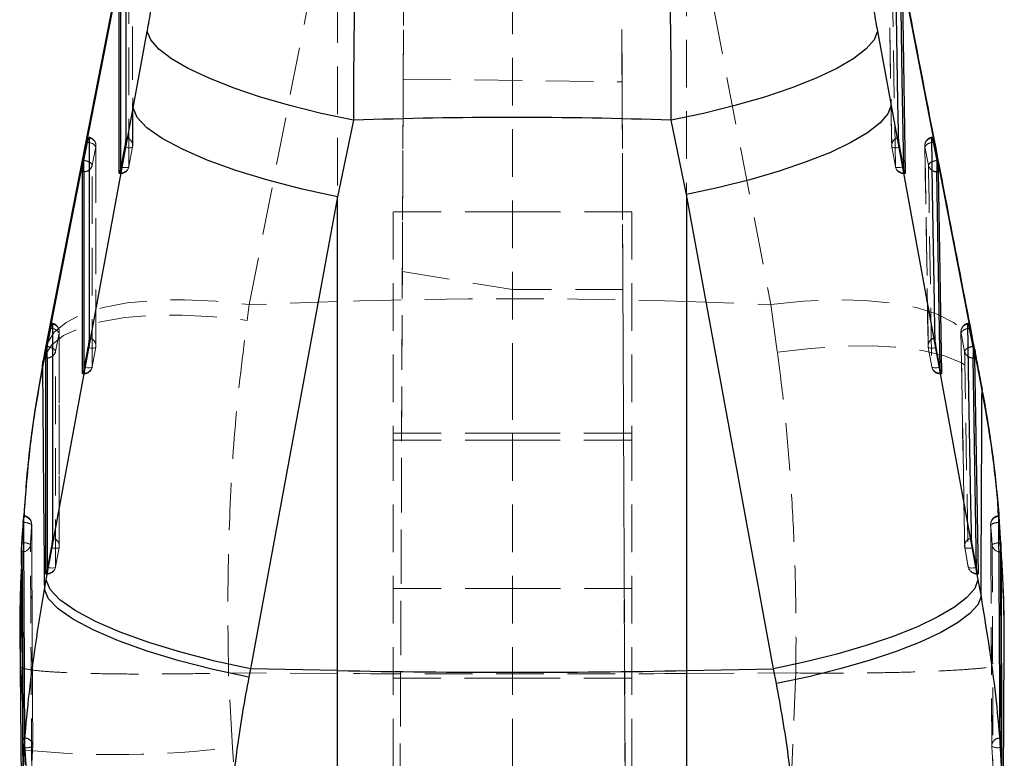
# Model space of a CAD drawing. Header units: millimetres. Extents: x 42 to 356, y 8 to 287.
# Tile 12 of 16: x 204 to 231, y 256 to 276. Entities that reach past the tile are written whole.
import ezdxf

# ---------------------------------------------------------------- set-up
doc = ezdxf.new("R2010")
doc.units = ezdxf.units.MM
doc.linetypes.add('HIDDEN', pattern=[1.905, 1.27, -0.635])

msp = doc.modelspace()

# ---------------------------------------------------------------- linework, layer by layer
at = {"color": 7, "linetype": 'HIDDEN', "lineweight": 18}
for p, q in [((210.499994, 268.437699), (212.861617, 280.508556)), ((212.861617, 280.508556), (212.861617, 268.517908)), ((222.176779, 280.116004), (224.427947, 268.441454)), ((222.176779, 268.517908), (222.176779, 280.116004)), ((214.337871, 211.640303), (214.63154, 278.927159)), ((217.534043, 278.835249), (217.534043, 266.6374)), ((220.730208, 211.645516), (220.437118, 278.799508)), ((207.387452, 272.68852), (207.385615, 277.652909)), ((227.578087, 277.649221), (227.657064, 272.684809)), ((214.61262, 274.456967), (214.590361, 269.32171)), ((214.61262, 274.456967), (220.455772, 274.386593)), ((220.455772, 274.386593), (220.479811, 268.840634)), ((206.407638, 267.344006), (206.406865, 272.684944)), ((228.541893, 272.681133), (228.630896, 267.340173)), ((206.306903, 272.158661), (206.403245, 272.647627)), ((207.383809, 272.651114), (207.287365, 272.125088)), ((207.287677, 272.121166), (207.384114, 272.647191)), ((227.659518, 272.647437), (227.755452, 272.121434)), ((227.755524, 272.124954), (227.659639, 272.650969)), ((228.544906, 272.647571), (228.639812, 272.158605)), ((207.028702, 271.934037), (207.062674, 271.934037)), ((207.062674, 271.953729), (207.038422, 271.953729)), ((207.062642, 272.050914), (207.062674, 271.953729)), ((207.062674, 272.051059), (207.062674, 271.934305)), ((227.980301, 271.953729), (227.978474, 272.06827)), ((227.980301, 272.058704), (227.980301, 271.934216)), ((228.01764, 271.953729), (227.980301, 271.953729)), ((227.980301, 271.934037), (228.014325, 271.934037)), ((214.346543, 270.914496), (214.346543, 265.006696)), ((217.534043, 270.914496), (214.346543, 270.914496)), ((220.721544, 270.914496), (217.534043, 270.914496)), ((220.721544, 270.914496), (220.721544, 265.006696)), ((214.337871, 211.45499), (214.590361, 269.32171)), ((214.590361, 269.32171), (217.534043, 268.840634)), ((220.479811, 268.840634), (217.534043, 268.840634)), ((220.479811, 268.840634), (220.730208, 211.453333)), ((212.861617, 268.517908), (210.499994, 268.437699)), ((212.861617, 268.517908), (212.861617, 258.591829)), ((222.176779, 268.517908), (224.427947, 268.441454)), ((222.176779, 258.591829), (222.176779, 268.517908)), ((210.44029, 268.018403), (210.499994, 268.437699)), ((224.427947, 268.441454), (224.605246, 267.168925)), ((205.427922, 261.999515), (205.42797, 267.717001)), ((229.506206, 267.7131), (229.604404, 261.995603)), ((205.327986, 267.19074), (205.424339, 267.679707)), ((229.509344, 267.679629), (229.604286, 267.190662)), ((206.403991, 267.306656), (206.30756, 266.78063)), ((206.307691, 266.776741), (206.404119, 267.302767)), ((228.729476, 266.780485), (228.633633, 267.306511)), ((228.633633, 267.303024), (228.729499, 266.776998)), ((206.082856, 266.706646), (206.082867, 266.609271)), ((206.082867, 266.706691), (206.082867, 266.589847)), ((217.534043, 266.6374), (217.534043, 265.006696)), ((228.954259, 266.609271), (228.952332, 266.724695)), ((228.954259, 266.714603), (228.954259, 266.589746)), ((206.048896, 266.589579), (206.082867, 266.589579)), ((206.082867, 266.609271), (206.058607, 266.609271)), ((228.991573, 266.609271), (228.954259, 266.609271)), ((228.954259, 266.589579), (228.988286, 266.589579)), ((230.068237, 266.190779), (230.050576, 266.279963)), ((217.534043, 265.006696), (214.346543, 265.006696)), ((214.346543, 265.006696), (214.346543, 212.009542)), ((217.534043, 264.822294), (214.346543, 264.822294)), ((217.534043, 265.006696), (217.534043, 240.644778)), ((217.534043, 265.006696), (220.721544, 265.006696)), ((217.534043, 264.822294), (220.721544, 264.822294)), ((220.721544, 265.006696), (220.721544, 212.009542)), ((230.516414, 262.693469), (230.510325, 262.802043)), ((230.583119, 261.887275), (230.566008, 262.169287)), ((204.428778, 261.83609), (204.428778, 262.084026)), ((205.424269, 261.962198), (205.327844, 261.436172)), ((205.32808, 261.432261), (205.424508, 261.958287)), ((229.607119, 261.958533), (229.70292, 261.432507)), ((229.703124, 261.436027), (229.607303, 261.962053)), ((230.305444, 261.731562), (230.329065, 256.662718)), ((229.92791, 261.264802), (229.925915, 261.38083)), ((205.06918, 261.245121), (205.10315, 261.245121)), ((205.10315, 261.264802), (205.078884, 261.264802)), ((205.103153, 261.362311), (205.10315, 261.264802)), ((205.10315, 261.3623), (205.10315, 261.245378)), ((229.92791, 261.37038), (229.92791, 261.245289)), ((229.965208, 261.264802), (229.92791, 261.264802)), ((229.92791, 261.245121), (229.961941, 261.245121)), ((217.534043, 260.865108), (214.346543, 260.865108)), ((220.721544, 260.865108), (217.534043, 260.865108)), ((204.39682, 259.738725), (204.393859, 259.343597)), ((230.654893, 259.351917), (230.657543, 259.551267)), ((204.393859, 259.343597), (204.389632, 258.779288)), ((204.389632, 258.779288), (204.511629, 256.548076)), ((209.94428, 258.606816), (209.947382, 258.60685)), ((210.048803, 256.620881), (209.94428, 258.606816)), ((212.861617, 258.591829), (209.947382, 258.60685)), ((212.861617, 258.591829), (212.861617, 220.14723)), ((222.176779, 258.591829), (225.099341, 258.606889)), ((222.176779, 219.788043), (222.176779, 258.591829)), ((225.100781, 258.606889), (224.98621, 256.061495)), ((225.099341, 258.606889), (225.100781, 258.606889)), ((214.346543, 258.465112), (217.534043, 258.465112)), ((217.534043, 258.465112), (220.721544, 258.465112)), ((204.515901, 256.151153), (204.511629, 256.548076))]:
    msp.add_line(p, q, dxfattribs=at)
at = {"color": 7, "linetype": 'Continuous', "lineweight": 25}
for p, q in [((207.400347, 279.147022), (205.038811, 267.07707)), ((229.891925, 267.082859), (227.641048, 278.754525)), ((207.024893, 271.953729), (207.023243, 276.955177)), ((227.937803, 276.955177), (228.01764, 271.953729)), ((207.400682, 273.689833), (207.777588, 275.731922)), ((227.276538, 275.735431), (227.639944, 273.755167)), ((227.639944, 273.755167), (229.961784, 261.093364)), ((205.075058, 261.089553), (207.400682, 273.689833)), ((213.286959, 273.358558), (212.861617, 271.317442)), ((222.176779, 271.378764), (221.766753, 273.357999)), ((206.085022, 272.284132), (206.181363, 272.773088)), ((228.765486, 272.772853), (228.860387, 272.283897)), ((207.170344, 272.634708), (207.073898, 272.108693)), ((227.970695, 272.108961), (227.874799, 272.634987)), ((206.082204, 272.269603), (206.085022, 272.284132)), ((206.082204, 271.987267), (206.082204, 272.269603)), ((228.860387, 272.283897), (228.864618, 272.261624)), ((228.864618, 272.261624), (228.864618, 271.987267)), ((206.045094, 266.609271), (206.044462, 271.987267)), ((206.044462, 271.987267), (206.082204, 271.987267)), ((207.025182, 271.944307), (207.024893, 271.953729)), ((207.073898, 272.108693), (207.062674, 272.051059)), ((227.980301, 272.058704), (227.970695, 272.108961)), ((228.01764, 271.953729), (228.015874, 271.934864)), ((228.864618, 271.987267), (228.901821, 271.987267)), ((228.901821, 271.987267), (228.991573, 266.609271)), ((222.176779, 271.378764), (222.176779, 258.671022)), ((224.498304, 258.717122), (222.176779, 271.378764)), ((212.861617, 271.317442), (210.536094, 258.717206)), ((212.861617, 258.671022), (212.861617, 271.317442)), ((205.106119, 267.316212), (205.202471, 267.805178)), ((229.729872, 267.804932), (229.824809, 267.315977)), ((205.054207, 267.248788), (204.99258, 266.934556)), ((205.103287, 267.301616), (205.106119, 267.316212)), ((205.103287, 267.019347), (205.103287, 267.301616)), ((206.190502, 267.290261), (206.094068, 266.764235)), ((228.944728, 266.764515), (228.848877, 267.290541)), ((229.824809, 267.315977), (229.829088, 267.293446)), ((229.829088, 267.293446), (229.829088, 267.019347)), ((205.038811, 267.07707), (204.979108, 266.770639)), ((205.065381, 261.264802), (205.065542, 267.019347)), ((205.065542, 267.019347), (205.103287, 267.019347)), ((229.829088, 267.019347), (229.866303, 267.019347)), ((229.866303, 267.019347), (229.965208, 261.264802)), ((230.069212, 266.153005), (229.891925, 267.082859)), ((206.094068, 266.764235), (206.082867, 266.706691)), ((228.954259, 266.714603), (228.944728, 266.764515)), ((206.045382, 266.599816), (206.045094, 266.609271)), ((230.059588, 266.281639), (230.069212, 266.153005)), ((204.458186, 262.621564), (204.425609, 262.084026)), ((204.461485, 262.667351), (204.458186, 262.621564)), ((204.458186, 262.621564), (204.461485, 262.621564)), ((204.461485, 262.621564), (204.461485, 262.667351)), ((230.53158, 262.621564), (230.52878, 262.653884)), ((230.52878, 262.653884), (230.52878, 262.621564)), ((230.52878, 262.621564), (230.53158, 262.621564)), ((230.572499, 262.084026), (230.53158, 262.621564)), ((204.428778, 262.084026), (204.425609, 262.084026)), ((205.210763, 261.945803), (205.114336, 261.419777)), ((229.918428, 261.420068), (229.822602, 261.946083)), ((230.569597, 262.084026), (230.569597, 261.83609)), ((230.572499, 262.084026), (230.569597, 262.084026)), ((204.417037, 261.83609), (204.428778, 261.83609)), ((230.569597, 261.83609), (230.584435, 261.83609)), ((205.114336, 261.419777), (205.10315, 261.3623)), ((229.92791, 261.37038), (229.918428, 261.420068)), ((205.065669, 261.255336), (205.065381, 261.264802)), ((229.965208, 261.264802), (229.963481, 261.245948)), ((205.028631, 260.837705), (205.075058, 261.089553)), ((229.961784, 261.093364), (230.043235, 260.648195)), ((204.3726, 259.738893), (204.423712, 253.739847)), ((230.63864, 253.802142), (230.659193, 259.314975)), ((210.536094, 258.717206), (210.489668, 258.495421)), ((212.861617, 258.671022), (210.536094, 258.717206)), ((212.861617, 247.832573), (212.861617, 258.671022)), ((222.176779, 258.671022), (224.498304, 258.717122)), ((222.176779, 258.671022), (222.176779, 247.832573)), ((224.579749, 258.325089), (224.498304, 258.717122))]:
    msp.add_line(p, q, dxfattribs=at)
at = {"color": 8, "linetype": 'Continuous', "lineweight": 25}
for p, q in [((206.181363, 272.773088), (206.22392, 272.764147)), ((228.727427, 272.765019), (228.765486, 272.772853)), ((207.038422, 271.953729), (207.024893, 271.953729)), ((205.244732, 267.796305), (205.202471, 267.805178)), ((229.729872, 267.804932), (229.691674, 267.797053)), ((229.876957, 267.239635), (229.891925, 267.082859)), ((204.979108, 266.770639), (204.991375, 266.929817)), ((206.058607, 266.609271), (206.045094, 266.609271)), ((204.461485, 262.621564), (204.479858, 262.6202)), ((230.508813, 262.619775), (230.52878, 262.621564)), ((204.409179, 261.388753), (204.39682, 259.738725)), ((205.078884, 261.264802), (205.065381, 261.264802))]:
    msp.add_line(p, q, dxfattribs=at)
at = {"color": 7, "linetype": 'Continuous', "lineweight": 25, "flags": 128}
for points in [[(207.415615, 279.32236), (207.126862, 277.84595), (205.054088, 267.252062)], [(207.201713, 277.857528), (207.201784, 277.671997), (207.202067, 276.929863), (207.203193, 273.96134), (207.203596, 272.893128)], [(227.840525, 272.893116), (227.837586, 273.078647), (227.825835, 273.82077), (227.778943, 276.789249), (227.762112, 277.85755)], [(213.286959, 273.358558), (212.42348, 273.541328), (211.588592, 273.749479), (210.800031, 273.978606), (210.07455, 274.223827), (209.427563, 274.479945), (208.872814, 274.741516), (208.422088, 275.002987), (208.084961, 275.258791), (207.868596, 275.503498), (207.777588, 275.731922)], [(227.276538, 275.735431), (227.190577, 275.506952), (226.978024, 275.261954), (226.643434, 275.00568), (226.193975, 274.743628), (225.639278, 274.48142), (224.99123, 274.224654), (224.263716, 273.978852), (223.472326, 273.749266), (222.634017, 273.540825), (221.766753, 273.357999)], [(227.639944, 273.755167), (227.555114, 273.526766), (227.344937, 273.282014), (227.01387, 273.026109), (226.568937, 272.76446), (226.019575, 272.502632), (225.377439, 272.246179), (224.656148, 272.000533), (223.871005, 271.770903), (223.038663, 271.562171), (222.176779, 271.378764)], [(212.861617, 271.317442), (211.909967, 271.522832), (210.996769, 271.758609), (210.145708, 272.018672), (209.378859, 272.296258), (208.716114, 272.584171), (208.174662, 272.874956), (207.768548, 273.161047), (207.508304, 273.435046), (207.400682, 273.689833)], [(206.222967, 272.889618), (206.222995, 272.704077), (206.223108, 271.961954), (206.223553, 268.99343), (206.223766, 267.54867)], [(228.81456, 267.548659), (228.811476, 267.734189), (228.799146, 268.476301), (228.74992, 271.444768), (228.726016, 272.889618)], [(205.244067, 267.921698), (205.244065, 267.736167), (205.244064, 266.994034), (205.244048, 264.02551), (205.244036, 262.204212)], [(229.788256, 262.204201), (229.785075, 262.389731), (229.772353, 263.131843), (229.721546, 266.100299), (229.690433, 267.921698)], [(210.536094, 258.717206), (209.584305, 258.922568), (208.670981, 259.158334), (207.81982, 259.41838), (207.052903, 259.695966), (206.390128, 259.983879), (205.848693, 260.274664), (205.442644, 260.560766), (205.182516, 260.834765), (205.075058, 261.089553)], [(229.961784, 261.093364), (229.877471, 260.864985), (229.667678, 260.620222), (229.336854, 260.364306), (228.892028, 260.102645), (228.342642, 259.840811), (227.700362, 259.584353), (226.978825, 259.338724), (226.193351, 259.109133), (225.360617, 258.900457), (224.498304, 258.717122)], [(210.489668, 258.495421), (209.538429, 258.699895), (208.625593, 258.933973), (207.774816, 259.191594), (207.008143, 259.466079), (206.345442, 259.750315), (205.803886, 260.036942), (205.397507, 260.318518), (205.136838, 260.587767), (205.028631, 260.837705)], [(230.043235, 260.648195), (229.95772, 260.427561), (229.747017, 260.190432), (229.415587, 259.941836), (228.970455, 259.687031), (228.421049, 259.431422), (227.779012, 259.180423), (227.057947, 258.939354), (226.273129, 258.713317), (225.441187, 258.507111), (224.579749, 258.325089)]]:
    msp.add_lwpolyline(points, dxfattribs=at)
at = {"color": 7, "linetype": 'HIDDEN', "lineweight": 18, "flags": 128}
for points in [[(207.382002, 277.615559), (207.382071, 277.430017), (207.382343, 276.687883), (207.383423, 273.719337), (207.383809, 272.651114)], [(227.659639, 272.650969), (227.65669, 272.836511), (227.6449, 273.578644), (227.597854, 276.547213), (227.580966, 277.615537)], [(207.287365, 272.125088), (207.287303, 272.31063), (207.287055, 273.052764), (207.286054, 276.02131), (207.285679, 277.126592)], [(227.67581, 277.12657), (227.678758, 276.941039), (227.690557, 276.198894), (227.737864, 273.230337), (227.755524, 272.124954)], [(206.403245, 272.647627), (206.403272, 272.462097), (206.403377, 271.719963), (206.403793, 268.751417), (206.403991, 267.306656)], [(207.383809, 272.651114), (207.381048, 272.641559), (207.369931, 272.633769), (207.350878, 272.628036), (207.324607, 272.624571), (207.292105, 272.62351), (207.254597, 272.624907), (207.213494, 272.628684), (207.170344, 272.634708)], [(227.659639, 272.650969), (227.662698, 272.641469), (227.674109, 272.633725), (227.693441, 272.628058), (227.719965, 272.62465), (227.752684, 272.623655), (227.790364, 272.625086), (227.831587, 272.628919), (227.874799, 272.634987)], [(228.633633, 267.306511), (228.630542, 267.492042), (228.618187, 268.234175), (228.568859, 271.202699), (228.544906, 272.647571)], [(206.30756, 266.78063), (206.307537, 266.966161), (206.307449, 267.708295), (206.307087, 270.676841), (206.306903, 272.158661)], [(228.639812, 272.158605), (228.642897, 271.973074), (228.655243, 271.230952), (228.70472, 268.262428), (228.729476, 266.780485)], [(207.287365, 272.125088), (207.284603, 272.115533), (207.273486, 272.107743), (207.254433, 272.10201), (207.228161, 272.098546), (207.195659, 272.097495), (207.15815, 272.098881), (207.117047, 272.102658), (207.073898, 272.108693)], [(227.970695, 272.108961), (227.927482, 272.102893), (227.886259, 272.099071), (227.848577, 272.097629), (227.815857, 272.098624), (227.789331, 272.102032), (227.769998, 272.10771), (227.758585, 272.115444), (227.755524, 272.124954)], [(205.054043, 267.251649), (205.099437, 267.404345), (205.291225, 267.702394), (205.609934, 267.964613), (206.048516, 268.185214), (206.597272, 268.359323), (207.244068, 268.483084), (207.974601, 268.553761), (208.772717, 268.569787), (209.620765, 268.530816), (210.499994, 268.437699)], [(224.427947, 268.441454), (225.30353, 268.532213), (226.148303, 268.569396), (226.943757, 268.552174), (227.672467, 268.480927), (228.318468, 268.357222), (228.867606, 268.183761), (229.307853, 267.964345), (229.62956, 267.703791), (229.825684, 267.407809), (229.876957, 267.239635)], [(204.991375, 266.929817), (205.036848, 267.082278), (205.226445, 267.364883), (205.543688, 267.612193), (205.981525, 267.818701), (206.530231, 267.979824), (207.17761, 268.091985), (207.90928, 268.152681), (208.708982, 268.160571), (209.558947, 268.115476), (210.44029, 268.018403)], [(205.424339, 267.679707), (205.424338, 267.494176), (205.424329, 266.752042), (205.424294, 263.783508), (205.424269, 261.962198)], [(229.607303, 261.962053), (229.604117, 262.147584), (229.591378, 262.889706), (229.540499, 265.858196), (229.509344, 267.679629)], [(205.327844, 261.436172), (205.327848, 261.621703), (205.327869, 262.363837), (205.327943, 265.332372), (205.327986, 267.19074)], [(206.403991, 267.306656), (206.401225, 267.297101), (206.390105, 267.289311), (206.371048, 267.283578), (206.344773, 267.280114), (206.312268, 267.279063), (206.274756, 267.280449), (206.233652, 267.284226), (206.190502, 267.290261)], [(224.605246, 267.168925), (225.487066, 267.271609), (226.337492, 267.327276), (227.137628, 267.334697), (227.869691, 267.293715), (228.517414, 267.205224), (229.066401, 267.071203), (229.504453, 266.894635), (229.821834, 266.679433), (230.011493, 266.430379), (230.059588, 266.281639)], [(228.633633, 267.306511), (228.636707, 267.297011), (228.648131, 267.289278), (228.667477, 267.2836), (228.694014, 267.280203), (228.726744, 267.279197), (228.764432, 267.280639), (228.805661, 267.284472), (228.848877, 267.290541)], [(229.604286, 267.190662), (229.607465, 267.005131), (229.620188, 266.263009), (229.671154, 263.294519), (229.703124, 261.436027)], [(206.30756, 266.78063), (206.304794, 266.771075), (206.293672, 266.763285), (206.274615, 266.757552), (206.248339, 266.754088), (206.215834, 266.753037), (206.178323, 266.754423), (206.137219, 266.7582), (206.094068, 266.764235)], [(228.944728, 266.764515), (228.901511, 266.758446), (228.860282, 266.754624), (228.822593, 266.753182), (228.789862, 266.754177), (228.763324, 266.757575), (228.743978, 266.763252), (228.732552, 266.770986), (228.729476, 266.780485)], [(205.210763, 261.945803), (205.253914, 261.939768), (205.295019, 261.935991), (205.332532, 261.934594), (205.36504, 261.935656), (205.391317, 261.939109), (205.410376, 261.944842), (205.4215, 261.952643), (205.424269, 261.962198)], [(229.822602, 261.946083), (229.779385, 261.940014), (229.738152, 261.936192), (229.700457, 261.93475), (229.667721, 261.935745), (229.641176, 261.939143), (229.621821, 261.94482), (229.610386, 261.952542), (229.607303, 261.962053)], [(205.114336, 261.419777), (205.157487, 261.413742), (205.198593, 261.409965), (205.236107, 261.408579), (205.268613, 261.40963), (205.294892, 261.413094), (205.313951, 261.418827), (205.325075, 261.426617), (205.327844, 261.436172)], [(229.703124, 261.436027), (229.706208, 261.426528), (229.717644, 261.418794), (229.736999, 261.413117), (229.763545, 261.409719), (229.796282, 261.408724), (229.833978, 261.410166), (229.87521, 261.413988), (229.918428, 261.420068)]]:
    msp.add_lwpolyline(points, dxfattribs=at)
at = {"color": 8, "linetype": 'Continuous', "lineweight": 25, "flags": 128}
for points in [[(207.060978, 276.955177), (207.061834, 274.443813), (207.062642, 272.050914)], [(227.978474, 272.06827), (227.94056, 274.444327), (227.90062, 276.955177)], [(206.082204, 271.987267), (206.082541, 269.287635), (206.082856, 266.706646)], [(228.952332, 266.724695), (228.909545, 269.288161), (228.864618, 271.987267)], [(205.103287, 267.019347), (205.103223, 264.131446), (205.103153, 261.362311)], [(229.925915, 261.38083), (229.878614, 264.131994), (229.829088, 267.019347)], [(230.512264, 262.078897), (230.525571, 262.080316), (230.569597, 262.084026)], [(204.483206, 261.842147), (204.471775, 261.839856), (204.428778, 261.83609)], [(230.514137, 261.842292), (230.527003, 261.839722), (230.569597, 261.83609)]]:
    msp.add_lwpolyline(points, dxfattribs=at)
at = {"color": 7, "linetype": 'HIDDEN', "lineweight": 18}
for centre, radius, start, end in [((206.178546, 272.684913), 0.228375, 0.0082573, 79.6589634), ((206.195071, 272.680689), 0.210784, 350.9759219, 82.3948616), ((206.201457, 272.533324), 0.231913, 29.5294687, 84.441766), ((207.175668, 272.684227), 0.210759, 350.9606758, 82.3850405), ((207.159119, 272.688437), 0.228375, 349.6103902, 0.0207827), ((227.884415, 272.688437), 0.228375, 180.9103937, 190.3309927), ((227.868615, 272.683497), 0.211493, 97.6324729, 188.8474247), ((228.769712, 272.684913), 0.228375, 100.3016142, 180.9488348), ((228.753961, 272.679928), 0.211544, 97.5909425, 188.7982587), ((228.746334, 272.535087), 0.230708, 94.7008632, 150.8195111), ((206.187574, 272.12106), 0.125113, 17.4896221, 72.4265251), ((206.104395, 272.201269), 0.206942, 305.7780155, 348.1181257), ((228.764805, 272.119206), 0.131055, 103.5682525, 162.5046907), ((228.843257, 272.20116), 0.207848, 191.8145302, 239.4959577), ((207.069855, 272.177302), 0.223689, 268.1602714, 346.5013561), ((207.062675, 272.162413), 0.228375, 270, 349.6105632), ((227.97238, 272.176482), 0.222894, 193.3663688, 272.03655), ((227.980301, 272.162413), 0.228375, 190.3304039, 270), ((217.519198, 131.200563), 137.396312, 88.05736508, 91.94263492), ((205.199641, 267.717), 0.228375, 359.9995104, 79.6563306), ((205.216165, 267.712769), 0.210783, 350.9755738, 82.3932953), ((205.222409, 267.565286), 0.232095, 29.5374335, 84.4807709), ((229.734147, 267.717), 0.228375, 100.3094894, 180.9790567), ((229.718415, 267.711995), 0.211562, 97.6004328, 188.799992), ((229.71065, 267.567321), 0.230515, 94.7219471, 150.8430174), ((206.195838, 267.339759), 0.210769, 350.9639451, 82.3856007), ((228.842652, 267.339002), 0.21153, 97.6316902, 188.8356911), ((205.202089, 267.146751), 0.133362, 19.2598094, 70.915532), ((205.124291, 267.234108), 0.208261, 305.8190086, 347.9809549), ((206.179299, 267.343977), 0.228375, 349.6117167, 0.0078928), ((228.858414, 267.343977), 0.228375, 180.9541359, 190.32648), ((229.735717, 267.144538), 0.139289, 105.2576469, 160.6622366), ((229.808749, 267.233919), 0.208989, 191.9456025, 240.2145104), ((206.090072, 266.832815), 0.223661, 268.153998, 346.5072859), ((206.082867, 266.817953), 0.228375, 270, 349.6118081), ((228.946305, 266.831991), 0.222862, 193.3624536, 272.0452722), ((228.954259, 266.817953), 0.228375, 190.326169, 270), ((204.461485, 262.576446), 0.228375, 0.2596797, 86.0766558), ((204.473708, 262.568934), 0.215708, 358.1954124, 88.6853724), ((230.528781, 262.576446), 0.228375, 94.9527975, 180.3551924), ((230.516441, 262.568972), 0.215476, 92.2291749, 182.7206255), ((204.499847, 262.285477), 0.335319, 55.5963199, 93.4175528), ((230.494854, 262.28365), 0.336415, 87.6218591, 125.1426513), ((205.216099, 261.995288), 0.210784, 350.968205, 82.383681), ((229.816349, 261.994522), 0.211553, 97.6312389, 188.8285063), ((204.462305, 261.696209), 0.389264, 60.0230668, 94.9408756), ((204.441075, 262.054799), 0.216785, 281.2066098, 354.3350644), ((205.199575, 261.999516), 0.228375, 349.6124524, 359.9991817), ((229.832088, 261.999516), 0.228375, 180.9837074, 190.3239759), ((230.513825, 261.751475), 0.327425, 90.2731227, 121.6980171), ((230.557029, 262.054652), 0.216648, 186.5182555, 258.5811925), ((205.11034, 261.488364), 0.223678, 268.1578864, 346.5066576), ((205.10315, 261.473492), 0.228375, 270, 349.6125065), ((229.919951, 261.487517), 0.222858, 193.3585335, 272.046445), ((229.927909, 261.473492), 0.228375, 190.3237919, 270), ((204.568874, 256.923648), 0.311728, 256.4375474, 298.8793372), ((204.503522, 256.655873), 0.215969, 358.6240228, 89.0635072), ((204.491504, 256.663565), 0.228375, 356.465546, 0.3244899), ((230.558297, 256.663565), 0.228375, 180.2145275, 183.7589276), ((230.546556, 256.655569), 0.216219, 91.2059101, 181.5574785), ((230.480204, 256.925786), 0.314108, 241.5190997, 283.7158992), ((206.954164, 281.382285), 24.954036, 264.3828185, 277.1237952)]:
    msp.add_arc(centre, radius, start, end, dxfattribs=at)
at = {"color": 8, "linetype": 'Continuous', "lineweight": 25}
for centre, radius, start, end in [((206.001962, 271.77131), 0.519505, 64.5323699, 80.79989), ((228.946081, 271.761016), 0.529857, 99.3073189, 113.5874662), ((206.083335, 272.229099), 0.241834, 269.7318998, 305.971029), ((228.862984, 272.22988), 0.242618, 238.9246536, 270.3857035), ((205.023, 266.803088), 0.519812, 64.6333487, 80.7988675), ((229.911332, 266.790521), 0.532532, 99.3504775, 113.4910371), ((205.104369, 267.261374), 0.24203, 269.7439766, 305.8656563), ((229.827504, 267.262217), 0.242875, 239.6907721, 270.3738586)]:
    msp.add_arc(centre, radius, start, end, dxfattribs=at)
at = {"color": 7, "linetype": 'Continuous', "lineweight": 25}
msp.add_arc((217.519198, 493.572952), 234.9481, 268.8641014, 271.1358986, dxfattribs=at)
msp.add_ellipse((217.519198, 248.896735), major_axis=(53.43975, 0), ratio=0.459188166, start_param=1.491229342, end_param=1.650075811, dxfattribs=at)
for points, knots in [([(213.568652, 282.193598), (213.54726, 281.976547), (213.506681, 281.564806), (213.452001, 280.70949), (213.401846, 279.709374), (213.358167, 278.554516), (213.322915, 277.286073), (213.298504, 275.993688), (213.284518, 274.665837), (213.286145, 273.79432), (213.286959, 273.358558)], [0, 0, 0, 0, 0.132849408, 0.252012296, 0.371175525, 0.506324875, 0.628859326, 0.751394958, 0.875696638, 1, 1, 1, 1]), ([(221.766753, 273.357999), (221.767761, 273.7299), (221.769975, 274.546877), (221.757778, 275.838218), (221.731081, 277.302919), (221.690998, 278.665416), (221.641765, 279.86667), (221.591549, 280.810387), (221.536482, 281.61309), (221.496642, 281.999879), (221.476722, 282.193274)], [0, 0, 0, 0, 0.106309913, 0.233537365, 0.360762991, 0.523361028, 0.642348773, 0.761337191, 0.880668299, 1, 1, 1, 1]), ([(229.876886, 267.240048), (229.666493, 268.330168), (228.915541, 272.221106), (228.166626, 276.112053), (227.627533, 278.912876)], [0, 0, 0, 0, 0.280169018, 1, 1, 1, 1]), ([(207.777588, 275.731922), (207.778493, 275.736833), (207.812743, 275.922617), (207.878717, 276.307691), (207.94737, 276.778445), (207.997159, 277.186282), (208.023213, 277.468438), (208.026117, 277.598866), (208.027159, 277.645656)], [0, 0, 0, 0, 0.006657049, 0.251811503, 0.497183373, 0.63198472, 0.867979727, 1, 1, 1, 1]), ([(227.01963, 277.648986), (227.023579, 277.560408), (227.027547, 277.471418), (227.051211, 277.221729), (227.080262, 276.970777), (227.146645, 276.499909), (227.212905, 276.088113), (227.261962, 275.816218), (227.276538, 275.735431)], [0, 0, 0, 0, 0.235155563, 0.236248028, 0.472331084, 0.635245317, 0.891621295, 1, 1, 1, 1]), ([(206.181363, 272.773088), (206.185005, 272.7909), (206.19322, 272.831076), (206.20533, 272.879864), (206.211583, 272.895971), (206.214709, 272.904024)], [0, 0, 0, 0, 0.2848093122, 0.6424131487, 1, 1, 1, 1]), ([(206.219106, 272.906874), (206.219797, 272.907592), (206.22258, 272.910482), (206.222801, 272.898572), (206.222967, 272.889618)], [0, 0, 0, 0, 0.248265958, 1, 1, 1, 1]), ([(207.203596, 272.893128), (207.203593, 272.892243), (207.203551, 272.880762), (207.201634, 272.849416), (207.194537, 272.786395), (207.18385, 272.71225), (207.17503, 272.660243), (207.170438, 272.635218), (207.170344, 272.634708)], [0, 0, 0, 0, 0.020336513, 0.263972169, 0.507604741, 0.751251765, 0.994928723, 1, 1, 1, 1]), ([(227.874799, 272.634987), (227.873495, 272.642226), (227.867744, 272.674149), (227.858069, 272.733377), (227.848078, 272.80489), (227.841909, 272.861024), (227.840953, 272.883197), (227.840525, 272.893116)], [0, 0, 0, 0, 0.071485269, 0.3152405, 0.558969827, 0.802707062, 1, 1, 1, 1]), ([(228.726016, 272.889618), (228.726, 272.891587), (228.725907, 272.903454), (228.72795, 272.913786), (228.734938, 272.902504), (228.745476, 272.866412), (228.756303, 272.819149), (228.763144, 272.784661), (228.765486, 272.772853)], [0, 0, 0, 0, 0.042131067, 0.254017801, 0.465899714, 0.677781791, 0.889680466, 1, 1, 1, 1]), ([(206.044462, 271.987267), (206.044909, 271.999827), (206.045803, 272.024943), (206.052775, 272.087535), (206.063069, 272.160361), (206.073595, 272.22369), (206.080189, 272.258857), (206.082204, 272.269603)], [0, 0, 0, 0, 0.22326837, 0.446469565, 0.671288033, 0.899557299, 1, 1, 1, 1]), ([(228.864618, 272.261624), (228.869199, 272.236044), (228.878362, 272.184875), (228.890026, 272.107179), (228.898306, 272.040662), (228.901388, 272.003622), (228.90175, 271.989949), (228.901821, 271.987267)], [0, 0, 0, 0, 0.237744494, 0.47557035, 0.711304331, 0.943374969, 1, 1, 1, 1]), ([(207.062674, 272.051059), (207.057993, 272.029518), (207.04863, 271.986428), (207.037155, 271.947905), (207.030242, 271.930691), (207.028836, 271.934869), (207.028702, 271.935266)], [0, 0, 0, 0, 0.323041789, 0.646172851, 0.966344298, 1, 1, 1, 1]), ([(228.014325, 271.936428), (228.012994, 271.93682), (228.009865, 271.937742), (228.000418, 271.968568), (227.989832, 272.012348), (227.982803, 272.046533), (227.980301, 272.058704)], [0, 0, 0, 0, 0.2230329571, 0.5247072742, 0.8307910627, 1, 1, 1, 1]), ([(205.202471, 267.805178), (205.206109, 267.822966), (205.214322, 267.863118), (205.226426, 267.91191), (205.232681, 267.928032), (205.235808, 267.936092)], [0, 0, 0, 0, 0.28452915, 0.642277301, 1, 1, 1, 1]), ([(205.240211, 267.938965), (205.240899, 267.939685), (205.243682, 267.942594), (205.243901, 267.930671), (205.244067, 267.921698)], [0, 0, 0, 0, 0.247415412, 1, 1, 1, 1]), ([(229.690433, 267.921698), (229.690424, 267.923659), (229.690369, 267.935309), (229.690819, 267.945482), (229.6932, 267.941427), (229.693268, 267.941312)], [0, 0, 0, 0, 0.164316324, 0.976276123, 1, 1, 1, 1]), ([(229.699948, 267.93037), (229.703211, 267.920061), (229.709737, 267.899444), (229.720734, 267.850952), (229.727548, 267.816633), (229.729872, 267.804932)], [0, 0, 0, 0, 0.397269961, 0.794497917, 1, 1, 1, 1]), ([(206.223766, 267.54867), (206.223763, 267.547804), (206.223719, 267.53637), (206.221804, 267.505026), (206.214709, 267.442033), (206.204022, 267.367899), (206.195205, 267.315858), (206.190601, 267.290805), (206.190502, 267.290261)], [0, 0, 0, 0, 0.019970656, 0.263629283, 0.507298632, 0.750951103, 0.994595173, 1, 1, 1, 1]), ([(228.848877, 267.290541), (228.84755, 267.297913), (228.841779, 267.329971), (228.832086, 267.389332), (228.822105, 267.460796), (228.815952, 267.516734), (228.814989, 267.538817), (228.81456, 267.548659)], [0, 0, 0, 0, 0.0727929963, 0.3165331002, 0.5602854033, 0.8040319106, 1, 1, 1, 1]), ([(205.065542, 267.019347), (205.065991, 267.031911), (205.066889, 267.057034), (205.073864, 267.119625), (205.084162, 267.192448), (205.09469, 267.255747), (205.101277, 267.290892), (205.103287, 267.301616)], [0, 0, 0, 0, 0.2233369, 0.446588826, 0.671459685, 0.899748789, 1, 1, 1, 1]), ([(229.829088, 267.293446), (229.833672, 267.26786), (229.84284, 267.21668), (229.854506, 267.139009), (229.86279, 267.072543), (229.865869, 267.035625), (229.866232, 267.02199), (229.866303, 267.019347)], [0, 0, 0, 0, 0.237942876, 0.475958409, 0.711869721, 0.944137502, 1, 1, 1, 1]), ([(230.059035, 266.279504), (230.028915, 266.441215), (229.96836, 266.766327), (229.907477, 267.080062), (229.876878, 267.237746)], [0, 0, 0, 0, 0.497399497, 1, 1, 1, 1]), ([(205.001612, 266.927079), (204.925592, 266.510806), (204.758441, 265.595517), (204.585758, 264.212243), (204.512362, 263.24096), (204.478332, 262.790632)], [0, 0, 0, 0, 0.309116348, 0.67967667, 1, 1, 1, 1]), ([(204.979108, 266.770639), (204.985572, 265.937709), (205.000963, 263.954427), (205.018474, 261.981848), (205.028631, 260.837705)], [0, 0, 0, 0, 0.419975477, 1, 1, 1, 1]), ([(206.082867, 266.706691), (206.078187, 266.685147), (206.068826, 266.642051), (206.057351, 266.60349), (206.05044, 266.586242), (206.049032, 266.590417), (206.048896, 266.590819)], [0, 0, 0, 0, 0.322859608, 0.645848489, 0.965886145, 1, 1, 1, 1]), ([(228.991573, 266.609271), (228.991303, 266.60122), (228.990763, 266.58512), (228.984338, 266.592705), (228.974527, 266.623469), (228.963816, 266.66805), (228.956779, 266.702325), (228.954259, 266.714603)], [0, 0, 0, 0, 0.217559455, 0.43506957, 0.653944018, 0.87602819, 1, 1, 1, 1]), ([(230.043235, 260.648195), (230.047396, 261.481307), (230.056548, 263.313785), (230.064743, 265.151036), (230.069212, 266.153005)], [0, 0, 0, 0, 0.454636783, 1, 1, 1, 1]), ([(230.566008, 262.169287), (230.555169, 262.365084), (230.515285, 263.085519), (230.375135, 264.30709), (230.21744, 265.453771), (230.093003, 266.068444), (230.068237, 266.190779)], [0, 0, 0, 0, 0.143045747, 0.526338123, 0.905729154, 1, 1, 1, 1]), ([(230.510325, 262.802043), (230.503641, 262.931965), (230.444303, 264.085358), (230.245564, 265.180883), (230.069212, 266.153005)], [0, 0, 0, 0, 0.112643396, 1, 1, 1, 1]), ([(204.47485, 262.79793), (204.473506, 262.789438), (204.470819, 262.772454), (204.465941, 262.723349), (204.462813, 262.684045), (204.461485, 262.667351)], [0, 0, 0, 0, 0.3651976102, 0.7303726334, 1, 1, 1, 1]), ([(204.478656, 262.784586), (204.478536, 262.793763), (204.478379, 262.805796), (204.477131, 262.80241), (204.476835, 262.801607)], [0, 0, 0, 0, 0.762650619, 1, 1, 1, 1]), ([(204.507052, 256.871813), (204.506721, 256.933414), (204.505066, 257.242207), (204.49826, 258.539767), (204.488877, 260.449072), (204.481603, 262.111223), (204.478656, 262.784586)], [0, 0, 0, 0, 0.031255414, 0.156675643, 0.658356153, 1, 1, 1, 1]), ([(230.509802, 262.801014), (230.509415, 262.801838), (230.508106, 262.804624), (230.508079, 262.792691), (230.50806, 262.784284)], [0, 0, 0, 0, 0.295588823, 1, 1, 1, 1]), ([(230.50806, 262.784284), (230.508481, 262.72358), (230.510613, 262.415681), (230.519315, 261.119084), (230.53089, 259.208916), (230.538799, 257.545962), (230.542006, 256.87174)], [0, 0, 0, 0, 0.030799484, 0.156219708, 0.657900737, 1, 1, 1, 1]), ([(230.52878, 262.653884), (230.526605, 262.677003), (230.522255, 262.723241), (230.516046, 262.775374), (230.513099, 262.791097), (230.511625, 262.798958)], [0, 0, 0, 0, 0.333326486, 0.666668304, 1, 1, 1, 1]), ([(230.657927, 259.31497), (230.659498, 259.609016), (230.66557, 260.745205), (230.579907, 261.864126), (230.516414, 262.693469)], [0, 0, 0, 0, 0.25880072, 1, 1, 1, 1]), ([(204.461485, 262.621564), (204.456983, 262.554069), (204.445062, 262.375312), (204.435026, 262.195774), (204.428778, 262.084026)], [0, 0, 0, 0, 0.377579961, 1, 1, 1, 1]), ([(230.569597, 262.084026), (230.56159, 262.196928), (230.548856, 262.376477), (230.534215, 262.555216), (230.52878, 262.621564)], [0, 0, 0, 0, 0.6288024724, 1, 1, 1, 1]), ([(205.244036, 262.204212), (205.243585, 262.191512), (205.242682, 262.166113), (205.235639, 262.102942), (205.225282, 262.029806), (205.216175, 261.975484), (205.211229, 261.948362), (205.210763, 261.945803)], [0, 0, 0, 0, 0.243659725, 0.487309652, 0.730969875, 0.974617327, 1, 1, 1, 1]), ([(229.822602, 261.946083), (229.82126, 261.953548), (229.815477, 261.985699), (229.805769, 262.04515), (229.795796, 262.116578), (229.789652, 262.172375), (229.788686, 262.194406), (229.788256, 262.204201)], [0, 0, 0, 0, 0.073698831, 0.317415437, 0.561170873, 0.804904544, 1, 1, 1, 1]), ([(204.425609, 262.084026), (204.424312, 262.058264), (204.42172, 262.006736), (204.418928, 261.932937), (204.417211, 261.871973), (204.417093, 261.847746), (204.417037, 261.83609)], [0, 0, 0, 0, 0.254759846, 0.509536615, 0.764041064, 1, 1, 1, 1]), ([(230.584435, 261.83609), (230.584232, 261.848805), (230.583827, 261.874233), (230.581155, 261.937731), (230.577338, 262.010322), (230.574077, 262.059994), (230.572499, 262.084026)], [0, 0, 0, 0, 0.2538737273, 0.507718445, 0.7618194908, 1, 1, 1, 1]), ([(204.417037, 261.83609), (204.422407, 260.850692), (204.433146, 258.879896), (204.445767, 256.909133), (204.452077, 255.923752)], [0, 0, 0, 0, 0.499999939, 1, 1, 1, 1]), ([(230.657543, 259.551267), (230.657988, 259.58295), (230.665697, 260.131482), (230.64619, 260.914138), (230.598007, 261.657557), (230.583119, 261.887275)], [0, 0, 0, 0, 0.040637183, 0.703554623, 1, 1, 1, 1]), ([(230.600425, 255.923752), (230.599596, 256.432187), (230.597938, 257.449057), (230.593165, 259.41983), (230.587881, 260.882181), (230.584435, 261.83609)], [0, 0, 0, 0, 0.25798843, 0.515976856, 1, 1, 1, 1]), ([(204.409179, 261.388753), (204.40377, 261.27135), (204.374732, 260.641047), (204.369444, 259.955854), (204.385292, 259.392043), (204.386657, 259.343479)], [0, 0, 0, 0, 0.172996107, 0.928766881, 1, 1, 1, 1]), ([(205.10315, 261.3623), (205.098471, 261.340749), (205.089112, 261.297639), (205.077637, 261.259056), (205.070726, 261.24178), (205.069317, 261.245966), (205.06918, 261.246373)], [0, 0, 0, 0, 0.322768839, 0.645649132, 0.965575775, 1, 1, 1, 1]), ([(229.961941, 261.247501), (229.960621, 261.247893), (229.957516, 261.248814), (229.948103, 261.279641), (229.937509, 261.323574), (229.930449, 261.357998), (229.92791, 261.37038)], [0, 0, 0, 0, 0.222436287, 0.523289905, 0.828537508, 1, 1, 1, 1]), ([(210.489668, 258.495421), (210.374858, 257.874269), (210.144281, 256.626792), (209.986939, 254.68641), (209.957644, 252.700655), (210.06384, 251.361702), (210.117154, 250.689505)], [0, 0, 0, 0, 0.244816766, 0.491672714, 0.744803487, 1, 1, 1, 1]), ([(224.944501, 250.632866), (224.995408, 251.268758), (225.097597, 252.545238), (225.076725, 254.475527), (224.928302, 256.415337), (224.696266, 257.686681), (224.579749, 258.325089)], [0, 0, 0, 0, 0.245094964, 0.491999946, 0.744906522, 1, 1, 1, 1]), ([(204.495772, 256.620613), (204.495961, 256.623605), (204.497735, 256.651713), (204.500975, 256.707088), (204.504589, 256.779763), (204.506794, 256.838135), (204.50697, 256.86117), (204.507052, 256.871813)], [0, 0, 0, 0, 0.0299535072, 0.2813297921, 0.5326942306, 0.7840837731, 1, 1, 1, 1]), ([(230.542006, 256.87174), (230.542213, 256.859842), (230.54264, 256.83535), (230.545434, 256.773778), (230.549518, 256.700363), (230.552897, 256.647291), (230.554629, 256.621428), (230.554682, 256.620635)], [0, 0, 0, 0, 0.237613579, 0.489099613, 0.740576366, 0.992044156, 1, 1, 1, 1]), ([(204.4658, 256.089608), (204.473562, 256.237725), (204.48284, 256.414767), (204.493956, 256.591705), (204.495772, 256.620613)], [0, 0, 0, 0, 0.836624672, 1, 1, 1, 1]), ([(230.554682, 256.620635), (230.564078, 256.474469), (230.575455, 256.297504), (230.584968, 256.120436), (230.586624, 256.089619)], [0, 0, 0, 0, 0.825962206, 1, 1, 1, 1])]:
    msp.add_open_spline(points, degree=3, knots=knots, dxfattribs=at)
at = {"color": 7, "linetype": 'HIDDEN', "lineweight": 18}
for points, knots in [([(214.63231, 279.064555), (214.632039, 278.995988), (214.631489, 278.856866), (214.629509, 278.384717), (214.626716, 277.727454), (214.623156, 276.896238), (214.618883, 275.90428), (214.615251, 275.064149), (214.613075, 274.561925), (214.61262, 274.456967)], [0, 0, 0, 0, 0.157252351, 0.319064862, 0.476324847, 0.638145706, 0.795414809, 0.957244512, 1, 1, 1, 1]), ([(220.455772, 274.386593), (220.454122, 274.76758), (220.450774, 275.540606), (220.446394, 276.556594), (220.442591, 277.442838), (220.439597, 278.14544), (220.43735, 278.678787), (220.436629, 278.856931), (220.436263, 278.947276)], [0, 0, 0, 0, 0.1642870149, 0.333339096, 0.4976271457, 0.6666796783, 0.8309574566, 1, 1, 1, 1]), ([(209.947382, 258.60685), (209.937861, 259.238483), (209.918747, 260.506549), (209.963587, 262.729797), (210.09972, 265.274747), (210.326087, 267.098373), (210.44029, 268.018403)], [0, 0, 0, 0, 0.196932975, 0.39536232, 0.694957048, 1, 1, 1, 1]), ([(224.605246, 267.168925), (224.675364, 266.61827), (224.816054, 265.513384), (224.961919, 263.792004), (225.059546, 262.027413), (225.106652, 260.289687), (225.101691, 259.147754), (225.099341, 258.606889)], [0, 0, 0, 0, 0.200082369, 0.401464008, 0.606940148, 0.813831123, 1, 1, 1, 1]), ([(204.478817, 262.748421), (204.451085, 262.481892), (204.404655, 262.035671), (204.40788, 261.574475), (204.409179, 261.388753)], [0, 0, 0, 0, 0.5973043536, 1, 1, 1, 1]), ([(204.478332, 262.790632), (204.472566, 262.723549), (204.432778, 262.260709), (204.420056, 261.790668), (204.409179, 261.388753)], [0, 0, 0, 0, 0.1449378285, 1, 1, 1, 1]), ([(204.656801, 262.0334), (204.66301, 262.143321), (204.672985, 262.319921), (204.684835, 262.495752), (204.689309, 262.562141)], [0, 0, 0, 0, 0.622426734, 1, 1, 1, 1]), ([(204.689309, 262.562141), (204.689591, 262.500354), (204.691, 262.191416), (204.69703, 260.893898), (204.705026, 259.287325), (204.713944, 257.625787), (204.717729, 256.952809), (204.719428, 256.650687)], [0, 0, 0, 0, 0.031355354, 0.156776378, 0.658460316, 0.84667155, 1, 1, 1, 1]), ([(204.719977, 256.664858), (204.718415, 256.936142), (204.707071, 258.906986), (204.698034, 260.877882), (204.690241, 262.577486)], [0, 0, 0, 0, 0.137648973, 1, 1, 1, 1]), ([(230.300225, 262.575027), (230.3021, 262.30854), (230.304078, 262.02736), (230.305377, 261.746251), (230.305444, 261.731562)], [0, 0, 0, 0, 0.947747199, 1, 1, 1, 1]), ([(230.330417, 256.649692), (230.326381, 257.641477), (230.319564, 259.316721), (230.308883, 261.286413), (230.302985, 262.264319), (230.301209, 262.558744)], [0, 0, 0, 0, 0.503530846, 0.850524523, 1, 1, 1, 1]), ([(230.301209, 262.558744), (230.306611, 262.493491), (230.321165, 262.317697), (230.333822, 262.141103), (230.341781, 262.030058)], [0, 0, 0, 0, 0.371188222, 1, 1, 1, 1]), ([(204.690468, 256.122493), (204.690078, 256.184277), (204.688127, 256.493196), (204.680077, 257.790643), (204.67078, 259.39663), (204.661826, 261.058035), (204.65836, 261.730872), (204.656801, 262.0334)], [0, 0, 0, 0, 0.031358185, 0.156790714, 0.658520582, 0.846460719, 1, 1, 1, 1]), ([(230.341781, 262.030058), (230.345951, 261.037853), (230.352994, 259.361923), (230.358632, 257.392432), (230.360769, 256.415142), (230.36141, 256.121554)], [0, 0, 0, 0, 0.503778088, 0.85092991, 1, 1, 1, 1]), ([(204.389632, 258.779288), (204.390211, 258.777383), (204.394326, 258.763832), (204.442949, 258.732829), (204.638908, 258.689914), (205.026175, 258.648234), (205.571051, 258.615376), (206.252407, 258.591981), (207.056041, 258.579111), (207.955073, 258.577007), (208.926054, 258.585284), (209.604872, 258.599639), (209.94428, 258.606816)], [0, 0, 0, 0, 0.011732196, 0.083460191, 0.198031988, 0.312603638, 0.427171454, 0.541739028, 0.656304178, 0.770869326, 0.885434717, 1, 1, 1, 1]), ([(225.100781, 258.606889), (225.435552, 258.60503), (226.114803, 258.601258), (227.081591, 258.608506), (227.986647, 258.625129), (228.786676, 258.651244), (229.473828, 258.686273), (230.016123, 258.728596), (230.408239, 258.777716), (230.607133, 258.825573), (230.655618, 258.859185), (230.658285, 258.8739), (230.658641, 258.875864)], [0, 0, 0, 0, 0.11242889, 0.228118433, 0.34054729, 0.456236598, 0.56866801, 0.684359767, 0.796795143, 0.912490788, 0.988315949, 1, 1, 1, 1]), ([(222.176779, 258.591829), (220.624252, 258.585836), (217.519198, 258.57385), (214.414144, 258.585836), (212.861617, 258.591829)], [0, 0, 0, 0, 0.5000000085, 1, 1, 1, 1]), ([(204.719428, 256.650687), (204.713377, 256.549388), (204.702861, 256.373368), (204.694162, 256.197254), (204.690468, 256.122493)], [0, 0, 0, 0, 0.575497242, 1, 1, 1, 1]), ([(230.36141, 256.121554), (230.35742, 256.196575), (230.348053, 256.372675), (230.336848, 256.548672), (230.330417, 256.649692)], [0, 0, 0, 0, 0.426010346, 1, 1, 1, 1]), ([(204.511629, 256.548076), (205.176199, 247.981543), (206.118927, 235.829444), (207.046616, 223.67802), (207.320337, 220.092653)], [0, 0, 0, 0, 0.704942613, 1, 1, 1, 1]), ([(212.861617, 220.14723), (212.587519, 223.735037), (211.658643, 235.893543), (210.714408, 248.050954), (210.048803, 256.620881)], [0, 0, 0, 0, 0.295086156, 1, 1, 1, 1])]:
    msp.add_open_spline(points, degree=3, knots=knots, dxfattribs=at)
at = {"color": 8, "linetype": 'Continuous', "lineweight": 25}
for points, knots in [([(204.979108, 266.770639), (204.841218, 265.995241), (204.608853, 264.688585), (204.516405, 263.309234), (204.478817, 262.748421)], [0, 0, 0, 0, 0.593421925, 1, 1, 1, 1]), ([(204.428778, 261.83609), (204.433927, 260.850632), (204.439115, 259.857626), (204.450129, 257.91732), (204.456, 256.962116), (204.461826, 256.014461)], [0, 0, 0, 0, 0.5077905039, 0.5116803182, 1, 1, 1, 1]), ([(230.589147, 256.043776), (230.586758, 257.020638), (230.582037, 258.951398), (230.573711, 260.882181), (230.569597, 261.83609)], [0, 0, 0, 0, 0.505947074, 1, 1, 1, 1]), ([(204.438067, 253.739769), (204.435025, 254.373552), (204.427752, 255.888771), (204.611099, 258.267427), (204.889148, 259.979064), (205.028631, 260.837705)], [0, 0, 0, 0, 0.263802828, 0.630687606, 1, 1, 1, 1]), ([(230.043235, 260.648195), (230.176029, 259.82542), (230.442439, 258.174776), (230.625669, 255.881575), (230.622402, 254.414585), (230.621038, 253.801991)], [0, 0, 0, 0, 0.36661996, 0.735509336, 1, 1, 1, 1])]:
    msp.add_open_spline(points, degree=3, knots=knots, dxfattribs=at)

doc.saveas('drawing.dxf')
